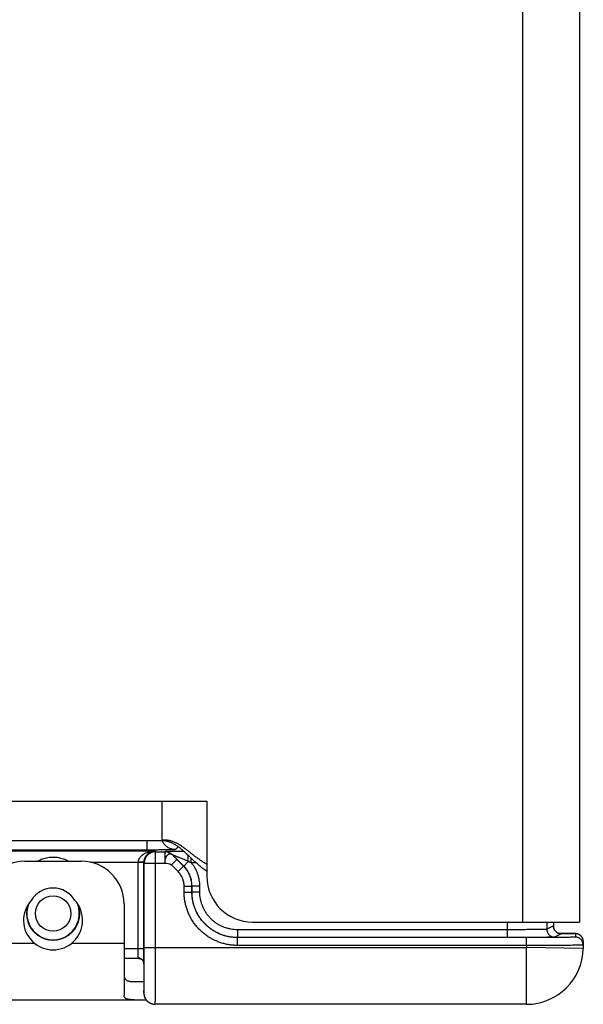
# Model space of a CAD drawing. Header units: inches. Extents: x 0.2 to 16.8, y 0.1 to 10.8.
# Tile 4 of 22: x 4.8 to 5.8, y 2.4 to 4.1. Entities that reach past the tile are written whole.
import ezdxf

# ---------------------------------------------------------------- set-up
doc = ezdxf.new("R2010")
doc.units = ezdxf.units.IN
doc.header["$LTSCALE"] = 0.935
doc.header["$MEASUREMENT"] = 0
doc.layers.get('0').update_dxf_attribs({"linetype": 'CONTINUOUS'})

msp = doc.modelspace()

# ---------------------------------------------------------------- linework, layer by layer
at = {"color": 7, "linetype": 'CONTINUOUS'}
for p, q in [((5.7122, 5.6806), (5.7122, 2.5016)), ((5.8122, 5.6806), (5.8122, 2.5016)), ((3.1822, 2.7146), (5.1562, 2.7146)), ((5.0772, 2.6446), (5.0772, 2.7146)), ((5.1562, 2.7146), (5.1562, 2.5816)), ((5.0772, 2.6446), (3.1822, 2.6446)), ((5.0506, 2.6446), (5.0506, 2.6284)), ((5.0506, 2.6284), (3.1678, 2.6284)), ((4.7253, 2.6269), (5.065, 2.6269)), ((5.065, 2.6269), (5.0658, 2.6253)), ((5.0658, 2.6253), (5.0818, 2.6253)), ((5.0658, 2.4566), (5.0658, 2.6253)), ((5.0818, 2.6254), (5.0818, 2.6253)), ((5.0818, 2.6253), (5.0818, 2.6053)), ((5.1153, 2.6002), (5.0959, 2.6195)), ((5.0959, 2.6195), (5.0959, 2.6195)), ((5.1006, 2.6292), (5.1055, 2.6341)), ((4.8352, 2.6086), (4.9352, 2.6086)), ((4.9507, 2.6069), (5.0352, 2.6069)), ((5.0452, 2.6064), (5.0352, 2.6064)), ((5.0352, 2.4546), (5.0352, 2.6064)), ((5.0452, 2.6064), (5.0458, 2.6053)), ((5.0452, 2.4546), (5.0452, 2.6064)), ((5.0458, 2.6053), (5.0818, 2.6053)), ((5.0458, 2.4566), (5.0458, 2.6053)), ((5.1032, 2.612), (5.0935, 2.6023)), ((5.1054, 2.5904), (5.0935, 2.6023)), ((5.1151, 2.6001), (5.1032, 2.612)), ((5.1234, 2.6083), (5.1153, 2.6002)), ((5.1286, 2.606), (5.1286, 2.6137)), ((5.137, 2.606), (5.1286, 2.606)), ((5.1054, 2.5904), (5.1151, 2.6001)), ((5.1153, 2.6002), (5.1151, 2.6001)), ((5.116, 2.5648), (5.1298, 2.5648)), ((5.116, 2.5542), (5.116, 2.5648)), ((5.116, 2.5542), (5.1298, 2.5542)), ((5.1298, 2.5542), (5.1298, 2.5648)), ((5.1299, 2.5648), (5.1298, 2.5648)), ((5.1298, 2.5542), (5.1299, 2.5542)), ((5.1437, 2.5648), (5.1299, 2.5648)), ((5.1299, 2.5542), (5.1299, 2.5648)), ((5.1437, 2.5542), (5.1299, 2.5542)), ((5.1437, 2.5542), (5.1437, 2.5648)), ((5.0102, 2.5336), (5.0102, 2.3724)), ((5.2362, 2.5016), (5.8122, 2.5016)), ((5.6848, 2.5016), (5.6848, 2.4743)), ((5.7547, 2.5016), (5.7547, 2.4887)), ((5.7664, 2.5016), (5.7664, 2.4946)), ((5.6848, 2.488), (5.2099, 2.488)), ((5.2099, 2.488), (5.2099, 2.4743)), ((5.7664, 2.4946), (5.7547, 2.4887)), ((5.7664, 2.4946), (5.7664, 2.4946)), ((5.7802, 2.4808), (5.7685, 2.475)), ((5.7893, 2.4815), (5.7757, 2.4816)), ((5.7963, 2.4814), (5.7893, 2.4815)), ((5.7995, 2.4813), (5.7963, 2.4814)), ((5.8013, 2.4813), (5.7995, 2.4813)), ((5.8027, 2.4812), (5.8013, 2.4813)), ((5.8035, 2.4812), (5.8027, 2.4812)), ((5.8042, 2.4812), (5.8035, 2.4812)), ((5.8048, 2.4812), (5.8042, 2.4812)), ((5.8053, 2.481), (5.8052, 2.4749)), ((4.7602, 2.4646), (4.8519, 2.4646)), ((4.9184, 2.4646), (5.0102, 2.4646)), ((5.2098, 2.4742), (5.2099, 2.4743)), ((5.719, 2.4742), (5.2098, 2.4742)), ((5.2098, 2.4604), (5.2098, 2.4742)), ((5.6848, 2.4743), (5.2099, 2.4743)), ((5.719, 2.4604), (5.719, 2.4742)), ((5.8191, 2.467), (5.8189, 2.4549)), ((5.0452, 2.4546), (5.0102, 2.4546)), ((5.0458, 2.4566), (5.7189, 2.4566)), ((5.719, 2.4604), (5.2098, 2.4604)), ((5.719, 2.4604), (5.7189, 2.4566)), ((5.8189, 2.4549), (5.7189, 2.4566)), ((5.7189, 2.3566), (5.7189, 2.4566)), ((5.0355, 2.4376), (5.0102, 2.4376)), ((5.045, 2.4288), (5.0451, 2.4282)), ((5.0451, 2.4283), (5.0451, 2.3834)), ((5.0451, 2.4282), (5.0451, 2.4283)), ((5.0283, 2.3966), (5.0451, 2.3966)), ((5.0451, 2.3866), (5.0451, 2.3866)), ((5.0451, 2.3866), (5.0451, 2.3866)), ((5.0451, 2.3834), (5.0451, 2.3814)), ((5.0451, 2.3814), (5.0451, 2.3795)), ((5.0451, 2.3795), (5.0451, 2.3772)), ((5.0451, 2.3772), (5.0451, 2.3766)), ((3.9192, 2.3646), (5.0491, 2.3646)), ((5.7189, 2.3566), (5.0651, 2.3566))]:
    msp.add_line(p, q, dxfattribs=at)
for points in [[(5.7786, 2.481), (5.7786, 2.481), (5.7786, 2.481), (5.7785, 2.481), (5.7783, 2.481), (5.778, 2.481), (5.7777, 2.4811), (5.7772, 2.4812), (5.7766, 2.4813), (5.7759, 2.4815), (5.7752, 2.4818), (5.7744, 2.4821), (5.7736, 2.4826), (5.7727, 2.4831), (5.7718, 2.4837), (5.771, 2.4844), (5.7701, 2.4852), (5.7694, 2.4862), (5.7686, 2.4872), (5.768, 2.4883), (5.7674, 2.4895), (5.767, 2.4909), (5.7667, 2.4923), (5.7665, 2.4937), (5.7664, 2.4946)], [(5.8059, 2.4811), (5.8056, 2.4811), (5.8053, 2.4811), (5.8051, 2.4811), (5.8048, 2.4812)], [(5.8191, 2.467), (5.8191, 2.4679), (5.8189, 2.4694), (5.8186, 2.4708), (5.8182, 2.4721), (5.8177, 2.4734), (5.817, 2.4745), (5.8163, 2.4756), (5.8155, 2.4765), (5.8147, 2.4774), (5.8138, 2.4781), (5.8129, 2.4788), (5.8119, 2.4794), (5.811, 2.4798), (5.8101, 2.4802), (5.8093, 2.4805), (5.8086, 2.4807), (5.808, 2.4808), (5.8075, 2.4809), (5.8071, 2.481), (5.8067, 2.481), (5.8064, 2.481), (5.8061, 2.4811), (5.8059, 2.4811)], [(5.0355, 2.4376), (5.0362, 2.4376), (5.0375, 2.4374), (5.0389, 2.437), (5.0402, 2.4364), (5.0414, 2.4356), (5.0424, 2.4346), (5.0433, 2.4336), (5.0439, 2.4325), (5.0444, 2.4315), (5.0448, 2.4305), (5.0449, 2.4296), (5.045, 2.4288)], [(5.0451, 2.3766), (5.0451, 2.3764), (5.0451, 2.3761), (5.0451, 2.3759)], [(5.0451, 2.3759), (5.0451, 2.3756), (5.0451, 2.3753), (5.0451, 2.375), (5.0452, 2.3746), (5.0452, 2.3743), (5.0453, 2.3739), (5.0453, 2.3735), (5.0454, 2.3731), (5.0454, 2.3727), (5.0455, 2.3723), (5.0456, 2.3719), (5.0457, 2.3714), (5.0459, 2.371), (5.046, 2.3706), (5.0462, 2.3701), (5.0463, 2.3696), (5.0465, 2.3692), (5.0467, 2.3687), (5.0469, 2.3683), (5.0471, 2.3678), (5.0474, 2.3673), (5.0476, 2.3668), (5.0479, 2.3664), (5.0482, 2.3659), (5.0485, 2.3654), (5.0488, 2.365), (5.0492, 2.3645), (5.0495, 2.364), (5.0499, 2.3636), (5.0503, 2.3631), (5.0507, 2.3627), (5.0512, 2.3622), (5.0516, 2.3618), (5.0521, 2.3614), (5.0526, 2.3609), (5.0532, 2.3605), (5.0537, 2.3601), (5.0543, 2.3598), (5.0549, 2.3594), (5.0555, 2.359), (5.0562, 2.3587), (5.0569, 2.3584), (5.0576, 2.3581), (5.0583, 2.3578), (5.059, 2.3575), (5.0598, 2.3573), (5.0606, 2.3571), (5.0615, 2.3569), (5.0623, 2.3568), (5.0632, 2.3567), (5.0641, 2.3566), (5.0651, 2.3566)]]:
    msp.add_lwpolyline(points, dxfattribs=at)
msp.add_circle((4.8852, 2.5166), 0.0312, dxfattribs=at)
for centre, radius, start, end in [((4.8352, 2.5336), 0.075, 90, 180), ((4.9352, 2.5336), 0.075, 0, 90), ((5.2362, 2.5816), 0.08, 180, 270), ((4.8852, 2.5166), 0.0448, 31.1508, 148.8492), ((4.8852, 2.5046), 0.052, 137.4587, 42.5413), ((4.8852, 2.5166), 0.0462, 157.7789, 22.2211), ((4.8852, 2.5166), 0.047, 161.98, 18.02), ((5.7189, 2.4566), 0.1, 270, 359)]:
    msp.add_arc(centre, radius, start, end, dxfattribs=at)
for points, knots in [([(5.1562, 2.6031), (5.1552, 2.6037), (5.1532, 2.6048), (5.1503, 2.6066), (5.1475, 2.6084), (5.1448, 2.6102), (5.1421, 2.6121), (5.1395, 2.614), (5.1369, 2.6159), (5.1344, 2.6178), (5.132, 2.6197), (5.1296, 2.6216), (5.1272, 2.6235), (5.1248, 2.6253), (5.1225, 2.6272), (5.1202, 2.6289), (5.1179, 2.6307), (5.1156, 2.6324), (5.1134, 2.634), (5.1111, 2.6355), (5.1089, 2.637), (5.1066, 2.6384), (5.1043, 2.6397), (5.102, 2.6408), (5.0997, 2.6419), (5.0974, 2.6429), (5.095, 2.6437), (5.0926, 2.6444), (5.0901, 2.645), (5.0876, 2.6454), (5.0851, 2.6457), (5.0825, 2.6458), (5.0798, 2.6458), (5.0781, 2.6456), (5.0772, 2.6455)], [0, 0, 0, 0, 0.037271, 0.074087, 0.110469, 0.146432, 0.181986, 0.217137, 0.251884, 0.286226, 0.320156, 0.353665, 0.386745, 0.419385, 0.451574, 0.483302, 0.514562, 0.545348, 0.57566, 0.605502, 0.634885, 0.663828, 0.692358, 0.720514, 0.748348, 0.775923, 0.80332, 0.830634, 0.857975, 0.88547, 0.91326, 0.9415, 0.970356, 1, 1, 1, 1]), ([(5.1562, 2.5906), (5.1551, 2.5913), (5.1531, 2.5927), (5.1502, 2.5949), (5.1474, 2.5971), (5.1446, 2.5993), (5.1419, 2.6016), (5.1393, 2.6039), (5.1367, 2.6062), (5.1342, 2.6084), (5.1318, 2.6107), (5.1293, 2.613), (5.127, 2.6153), (5.1246, 2.6175), (5.1223, 2.6197), (5.12, 2.6218), (5.1178, 2.6239), (5.1155, 2.626), (5.1133, 2.6279), (5.1111, 2.6299), (5.1088, 2.6317), (5.1066, 2.6334), (5.1043, 2.6351), (5.1013, 2.6371), (5.0982, 2.6389), (5.095, 2.6405), (5.0926, 2.6416), (5.0902, 2.6425), (5.0877, 2.6432), (5.0852, 2.6438), (5.0825, 2.6443), (5.0799, 2.6446), (5.0781, 2.6446), (5.0772, 2.6446)], [0, 0, 0, 0, 0.037725, 0.075007, 0.111865, 0.148311, 0.184351, 0.219988, 0.255221, 0.290044, 0.324448, 0.358421, 0.391953, 0.425028, 0.457632, 0.489752, 0.521375, 0.552491, 0.583093, 0.613177, 0.642748, 0.671814, 0.700392, 0.728511, 0.783524, 0.810547, 0.837347, 0.864019, 0.890679, 0.917455, 0.944493, 0.971952, 1, 1, 1, 1]), ([(5.1006, 2.6292), (5.0996, 2.6292), (5.0978, 2.6293), (5.095, 2.6298), (5.0923, 2.6306), (5.0897, 2.6317), (5.0873, 2.633), (5.085, 2.6346), (5.0829, 2.6365), (5.081, 2.6386), (5.0794, 2.6409), (5.0783, 2.6429), (5.0777, 2.6442), (5.0775, 2.6446)], [0, 0, 0, 0, 0.095488, 0.190979, 0.286473, 0.38197, 0.477468, 0.572968, 0.668469, 0.763969, 0.859469, 0.954968, 1, 1, 1, 1]), ([(5.0352, 2.6069), (5.0353, 2.6074), (5.0353, 2.6085), (5.0357, 2.6101), (5.0362, 2.6117), (5.0369, 2.6133), (5.038, 2.615), (5.0393, 2.6168), (5.041, 2.6185), (5.043, 2.6202), (5.0455, 2.6219), (5.0485, 2.6234), (5.052, 2.6248), (5.056, 2.626), (5.0604, 2.6267), (5.0634, 2.6269), (5.065, 2.6269)], [0, 0, 0, 0, 0.039271, 0.079867, 0.122851, 0.169166, 0.219633, 0.274961, 0.336084, 0.404055, 0.479999, 0.564961, 0.660293, 0.766476, 0.880798, 1, 1, 1, 1]), ([(5.0452, 2.6064), (5.0452, 2.607), (5.0453, 2.608), (5.0455, 2.6097), (5.0458, 2.6113), (5.0463, 2.613), (5.047, 2.6147), (5.0479, 2.6165), (5.049, 2.6182), (5.0503, 2.62), (5.052, 2.6217), (5.0539, 2.6233), (5.0562, 2.6247), (5.0589, 2.6259), (5.0619, 2.6267), (5.0639, 2.6269), (5.065, 2.6269)], [0, 0, 0, 0, 0.053394, 0.103483, 0.156363, 0.2124, 0.271546, 0.333492, 0.3988, 0.468488, 0.543147, 0.623165, 0.709336, 0.802206, 0.899707, 1, 1, 1, 1]), ([(5.0658, 2.6253), (5.065, 2.6253), (5.0633, 2.6252), (5.061, 2.6248), (5.0587, 2.6241), (5.0565, 2.6231), (5.0544, 2.6218), (5.0525, 2.6204), (5.0508, 2.6186), (5.0493, 2.6167), (5.048, 2.6147), (5.047, 2.6125), (5.0463, 2.6101), (5.0459, 2.6078), (5.0458, 2.6062), (5.0458, 2.6053)], [0, 0, 0, 0, 0.076924, 0.15385, 0.230776, 0.307703, 0.384629, 0.461555, 0.538481, 0.615405, 0.692327, 0.769248, 0.846167, 0.923084, 1, 1, 1, 1]), ([(5.1006, 2.6292), (5.1005, 2.6292), (5.1001, 2.6291), (5.0995, 2.629), (5.0983, 2.629), (5.0968, 2.6289), (5.0949, 2.6288), (5.0927, 2.6288), (5.0901, 2.6287), (5.0871, 2.6286), (5.0839, 2.6286), (5.0803, 2.6285), (5.0766, 2.6285), (5.0726, 2.6285), (5.0684, 2.6284), (5.0641, 2.6284), (5.0596, 2.6284), (5.0551, 2.6284), (5.0521, 2.6284), (5.0506, 2.6284)], [0, 0, 0, 0, 0.005908, 0.019962, 0.042221, 0.072504, 0.110493, 0.15588, 0.208314, 0.267393, 0.3326, 0.403375, 0.479106, 0.55915, 0.642941, 0.72985, 0.818996, 0.909382, 1, 1, 1, 1]), ([(5.1155, 2.6259), (5.1139, 2.6259), (5.1107, 2.6259), (5.1061, 2.6259), (5.1019, 2.6259), (5.0981, 2.6258), (5.0947, 2.6258), (5.0918, 2.6257), (5.0894, 2.6257), (5.0873, 2.6257), (5.0856, 2.6256), (5.0842, 2.6256), (5.0832, 2.6255), (5.0824, 2.6255), (5.0821, 2.6254), (5.0818, 2.6254), (5.0818, 2.6254)], [0, 0, 0, 0, 0.143828, 0.282813, 0.408987, 0.521469, 0.620264, 0.705789, 0.778863, 0.840075, 0.89045, 0.930822, 0.961431, 0.982608, 0.995278, 1, 1, 1, 1]), ([(5.0959, 2.6195), (5.0954, 2.62), (5.0943, 2.621), (5.0924, 2.6223), (5.0905, 2.6234), (5.0884, 2.6243), (5.0862, 2.6249), (5.084, 2.6253), (5.0825, 2.6254), (5.0818, 2.6254)], [0, 0, 0, 0, 0.142855, 0.285712, 0.42857, 0.571429, 0.714287, 0.857144, 1, 1, 1, 1]), ([(5.0959, 2.6195), (5.0954, 2.62), (5.0943, 2.621), (5.0924, 2.6223), (5.0904, 2.6234), (5.0883, 2.6243), (5.0862, 2.6249), (5.084, 2.6253), (5.0825, 2.6253), (5.0818, 2.6253)], [0, 0, 0, 0, 0.142774, 0.286847, 0.431108, 0.574742, 0.717331, 0.858917, 1, 1, 1, 1]), ([(5.0959, 2.6195), (5.0956, 2.6198), (5.095, 2.6203), (5.094, 2.6209), (5.0929, 2.6213), (5.0919, 2.6215), (5.0908, 2.6215), (5.0897, 2.6213), (5.0886, 2.6209), (5.0876, 2.6202), (5.0865, 2.6192), (5.0855, 2.6181), (5.0846, 2.6167), (5.0838, 2.6151), (5.0831, 2.6133), (5.0825, 2.6115), (5.0821, 2.6095), (5.0819, 2.6075), (5.0818, 2.6061), (5.0818, 2.6053)], [0, 0, 0, 0, 0.047216, 0.093347, 0.137712, 0.180013, 0.220991, 0.262616, 0.307045, 0.356451, 0.41179, 0.472823, 0.538586, 0.60811, 0.680987, 0.756869, 0.835537, 0.916712, 1, 1, 1, 1]), ([(5.0959, 2.6195), (5.0964, 2.6189), (5.0975, 2.6178), (5.0993, 2.616), (5.1012, 2.6141), (5.1025, 2.6127), (5.1032, 2.612)], [0, 0, 0, 0, 0.221227, 0.457383, 0.714845, 1, 1, 1, 1]), ([(5.1234, 2.6083), (5.1221, 2.6088), (5.1196, 2.6099), (5.116, 2.6114), (5.1128, 2.6127), (5.11, 2.6139), (5.1075, 2.6149), (5.1053, 2.6158), (5.1033, 2.6166), (5.1017, 2.6173), (5.1002, 2.6179), (5.099, 2.6184), (5.098, 2.6188), (5.0972, 2.6191), (5.0967, 2.6193), (5.0962, 2.6194), (5.0961, 2.6195), (5.0959, 2.6195), (5.0959, 2.6195)], [0, 0, 0, 0, 0.145796, 0.275599, 0.390988, 0.493411, 0.584165, 0.664198, 0.734321, 0.795225, 0.847374, 0.89126, 0.927279, 0.95546, 0.976011, 0.989844, 0.997637, 1, 1, 1, 1]), ([(5.1234, 2.6083), (5.1234, 2.6091), (5.1234, 2.6106), (5.1233, 2.6129), (5.1232, 2.6151), (5.123, 2.6171), (5.1229, 2.6185), (5.1228, 2.6192), (5.1228, 2.6192)], [0, 0, 0, 0, 0.215344, 0.424644, 0.624955, 0.813466, 0.987551, 1, 1, 1, 1]), ([(4.8575, 2.6086), (4.8578, 2.6088), (4.8593, 2.6097), (4.8623, 2.6112), (4.8666, 2.613), (4.8712, 2.6144), (4.8758, 2.6153), (4.8805, 2.6159), (4.8851, 2.6161), (4.8898, 2.6159), (4.8945, 2.6153), (4.8991, 2.6144), (4.9037, 2.613), (4.908, 2.6112), (4.911, 2.6097), (4.9126, 2.6088), (4.9128, 2.6086)], [0, 0, 0, 0, 0.016292, 0.093621, 0.174311, 0.256532, 0.33867, 0.41983, 0.499869, 0.579927, 0.660952, 0.743307, 0.82629, 0.90758, 0.984648, 1, 1, 1, 1]), ([(5.0352, 2.6064), (5.0352, 2.6065), (5.0352, 2.6066), (5.0352, 2.6067), (5.0352, 2.6069), (5.0352, 2.6069)], [0, 0, 0, 0, 0.333293, 0.666624, 1, 1, 1, 1]), ([(5.0452, 2.6067), (5.0452, 2.6067), (5.045, 2.6067), (5.0448, 2.6068), (5.0442, 2.6068), (5.0436, 2.6068), (5.0427, 2.6068), (5.0417, 2.6068), (5.0406, 2.6068), (5.0393, 2.6068), (5.038, 2.6069), (5.0366, 2.6069), (5.0357, 2.6069), (5.0352, 2.6069)], [0, 0, 0, 0, 0.01229, 0.043504, 0.093918, 0.162601, 0.2482, 0.348983, 0.46289, 0.587583, 0.720501, 0.858917, 1, 1, 1, 1]), ([(5.1286, 2.606), (5.1281, 2.6062), (5.1269, 2.6067), (5.1252, 2.6075), (5.124, 2.608), (5.1234, 2.6083)], [0, 0, 0, 0, 0.329258, 0.662684, 1, 1, 1, 1]), ([(5.1437, 2.5648), (5.1437, 2.5667), (5.1435, 2.5704), (5.1428, 2.5759), (5.1416, 2.5814), (5.1399, 2.5867), (5.1377, 2.5919), (5.1351, 2.5969), (5.1321, 2.6016), (5.1298, 2.6045), (5.1286, 2.606)], [0, 0, 0, 0, 0.12476, 0.249839, 0.374982, 0.500076, 0.625167, 0.750305, 0.875338, 1, 1, 1, 1]), ([(5.116, 2.5648), (5.116, 2.5659), (5.1159, 2.5683), (5.1154, 2.5718), (5.1145, 2.5753), (5.1133, 2.5786), (5.1118, 2.5819), (5.1099, 2.5849), (5.1078, 2.5878), (5.1062, 2.5895), (5.1054, 2.5904)], [0, 0, 0, 0, 0.12427, 0.249228, 0.374633, 0.500235, 0.625791, 0.751075, 0.875876, 1, 1, 1, 1]), ([(5.1298, 2.5648), (5.1298, 2.5662), (5.1297, 2.5691), (5.1291, 2.5734), (5.1281, 2.5777), (5.1268, 2.5819), (5.1252, 2.5859), (5.1231, 2.5898), (5.1208, 2.5935), (5.1181, 2.5969), (5.1162, 2.5991), (5.1151, 2.6001)], [0, 0, 0, 0, 0.111127, 0.222248, 0.333367, 0.44449, 0.555621, 0.666747, 0.777855, 0.888941, 1, 1, 1, 1]), ([(5.1299, 2.5648), (5.1299, 2.5663), (5.1298, 2.5692), (5.1292, 2.5735), (5.1283, 2.5778), (5.127, 2.5819), (5.1253, 2.586), (5.1233, 2.5898), (5.1209, 2.5935), (5.1183, 2.597), (5.1163, 2.5991), (5.1153, 2.6002)], [0, 0, 0, 0, 0.111059, 0.222107, 0.333173, 0.444273, 0.555401, 0.666545, 0.777694, 0.888845, 1, 1, 1, 1]), ([(5.2098, 2.4604), (5.2073, 2.4604), (5.2024, 2.4606), (5.1951, 2.4615), (5.1879, 2.4629), (5.1808, 2.4649), (5.1739, 2.4675), (5.1672, 2.4705), (5.1607, 2.4741), (5.1546, 2.4782), (5.1488, 2.4828), (5.1434, 2.4878), (5.1384, 2.4932), (5.1338, 2.499), (5.1297, 2.5051), (5.1261, 2.5116), (5.1231, 2.5183), (5.1205, 2.5252), (5.1185, 2.5323), (5.1171, 2.5395), (5.1162, 2.5468), (5.116, 2.5517), (5.116, 2.5542)], [0, 0, 0, 0, 0.049971, 0.100008, 0.150033, 0.200046, 0.25006, 0.300066, 0.350066, 0.400064, 0.450058, 0.500051, 0.550042, 0.600033, 0.650025, 0.700017, 0.750014, 0.800016, 0.850012, 0.900028, 0.950056, 1, 1, 1, 1]), ([(5.2098, 2.4742), (5.2076, 2.4742), (5.2032, 2.4744), (5.1966, 2.4752), (5.1901, 2.4765), (5.1838, 2.4784), (5.1776, 2.4808), (5.1717, 2.4837), (5.166, 2.4871), (5.1606, 2.491), (5.1555, 2.4952), (5.1509, 2.4999), (5.1466, 2.505), (5.1427, 2.5104), (5.1393, 2.5161), (5.1364, 2.522), (5.134, 2.5282), (5.1321, 2.5345), (5.1308, 2.541), (5.13, 2.5476), (5.1298, 2.552), (5.1298, 2.5542)], [0, 0, 0, 0, 0.052657, 0.105304, 0.157936, 0.210551, 0.263156, 0.315763, 0.368378, 0.421002, 0.473634, 0.526271, 0.578908, 0.631544, 0.684179, 0.736814, 0.789449, 0.842085, 0.894722, 0.94736, 1, 1, 1, 1]), ([(5.2099, 2.4743), (5.2077, 2.4743), (5.2033, 2.4744), (5.1967, 2.4753), (5.1902, 2.4766), (5.1839, 2.4785), (5.1777, 2.4809), (5.1718, 2.4838), (5.1661, 2.4872), (5.1607, 2.4911), (5.1557, 2.4953), (5.151, 2.5), (5.1467, 2.5051), (5.1429, 2.5105), (5.1395, 2.5161), (5.1366, 2.5221), (5.1342, 2.5283), (5.1323, 2.5346), (5.1309, 2.5411), (5.1301, 2.5476), (5.1299, 2.552), (5.1299, 2.5542)], [0, 0, 0, 0, 0.05265, 0.1053, 0.157949, 0.210597, 0.263244, 0.31589, 0.368534, 0.421178, 0.47382, 0.526461, 0.579103, 0.631744, 0.684379, 0.737004, 0.789612, 0.842207, 0.894795, 0.947388, 1, 1, 1, 1]), ([(5.2099, 2.488), (5.208, 2.488), (5.2041, 2.4882), (5.1984, 2.489), (5.1928, 2.4902), (5.1872, 2.4919), (5.1819, 2.4942), (5.1768, 2.4968), (5.1719, 2.4999), (5.1673, 2.5035), (5.163, 2.5074), (5.1591, 2.5116), (5.1556, 2.5162), (5.1525, 2.5211), (5.1498, 2.5262), (5.1476, 2.5316), (5.1459, 2.5371), (5.1446, 2.5427), (5.1439, 2.5485), (5.1437, 2.5523), (5.1437, 2.5542)], [0, 0, 0, 0, 0.055455, 0.111061, 0.166687, 0.222266, 0.27784, 0.333419, 0.388988, 0.444549, 0.50011, 0.555667, 0.611224, 0.666786, 0.722353, 0.777913, 0.833478, 0.889069, 0.944613, 1, 1, 1, 1]), ([(5.7547, 2.4887), (5.7546, 2.4887), (5.7542, 2.4887), (5.7533, 2.4886), (5.7519, 2.4886), (5.75, 2.4885), (5.7477, 2.4884), (5.7448, 2.4884), (5.7415, 2.4883), (5.7378, 2.4883), (5.7337, 2.4882), (5.7292, 2.4882), (5.7244, 2.4882), (5.7193, 2.4881), (5.714, 2.4881), (5.7084, 2.4881), (5.7026, 2.4881), (5.6967, 2.488), (5.6908, 2.488), (5.6868, 2.488), (5.6848, 2.488)], [0, 0, 0, 0, 0.005308, 0.017982, 0.037957, 0.065088, 0.099171, 0.139953, 0.187128, 0.240345, 0.299207, 0.363276, 0.432077, 0.505099, 0.581802, 0.661618, 0.743959, 0.82822, 0.913778, 1, 1, 1, 1]), ([(5.7547, 2.4887), (5.7547, 2.4881), (5.7548, 2.4869), (5.7552, 2.4852), (5.7558, 2.4835), (5.7566, 2.4818), (5.7576, 2.4803), (5.7587, 2.479), (5.7601, 2.4778), (5.7616, 2.4768), (5.7632, 2.476), (5.7649, 2.4754), (5.7667, 2.475), (5.7679, 2.475), (5.7685, 2.475)], [0, 0, 0, 0, 0.083335, 0.166671, 0.250008, 0.333345, 0.416682, 0.500018, 0.583353, 0.666686, 0.750018, 0.833347, 0.916675, 1, 1, 1, 1]), ([(5.7664, 2.4946), (5.7664, 2.494), (5.7665, 2.4928), (5.7669, 2.491), (5.7675, 2.4893), (5.7683, 2.4877), (5.7693, 2.4862), (5.7704, 2.4848), (5.7718, 2.4836), (5.7733, 2.4826), (5.7749, 2.4818), (5.7766, 2.4813), (5.7784, 2.4809), (5.7796, 2.4808), (5.7802, 2.4808)], [0, 0, 0, 0, 0.083335, 0.166671, 0.250008, 0.333345, 0.416682, 0.500018, 0.583353, 0.666687, 0.750018, 0.833347, 0.916675, 1, 1, 1, 1]), ([(5.7757, 2.4816), (5.7763, 2.4816), (5.7773, 2.4816), (5.7782, 2.4816), (5.7786, 2.4816)], [0, 0, 0, 0, 0.61499, 1, 1, 1, 1]), ([(5.7784, 2.481), (5.7787, 2.481), (5.7793, 2.4809), (5.7797, 2.4809), (5.7803, 2.4808), (5.7802, 2.4808)], [0, 0, 0, 0, 0.529017, 0.910009, 1, 1, 1, 1]), ([(5.7786, 2.4816), (5.7799, 2.4816), (5.7828, 2.4816), (5.787, 2.4815), (5.7911, 2.4815), (5.7947, 2.4814), (5.7979, 2.4814), (5.8005, 2.4813), (5.8024, 2.4812), (5.804, 2.4812), (5.8047, 2.481), (5.8053, 2.4811), (5.8053, 2.481)], [0, 0, 0, 0, 0.146597, 0.319028, 0.474057, 0.610634, 0.727835, 0.82483, 0.900971, 0.955764, 0.988804, 1, 1, 1, 1]), ([(5.815, 2.477), (5.8146, 2.4774), (5.8138, 2.4782), (5.8123, 2.4792), (5.8106, 2.48), (5.8089, 2.4806), (5.8071, 2.481), (5.8059, 2.481), (5.8053, 2.481)], [0, 0, 0, 0, 0.153973, 0.323177, 0.492382, 0.661588, 0.830794, 1, 1, 1, 1]), ([(5.7685, 2.475), (5.7684, 2.4749), (5.7679, 2.4749), (5.767, 2.4748), (5.7655, 2.4748), (5.7634, 2.4747), (5.7609, 2.4747), (5.7578, 2.4746), (5.7542, 2.4746), (5.7502, 2.4745), (5.7457, 2.4745), (5.7409, 2.4744), (5.7356, 2.4744), (5.73, 2.4744), (5.7241, 2.4743), (5.718, 2.4743), (5.7116, 2.4743), (5.705, 2.4743), (5.6983, 2.4743), (5.6916, 2.4743), (5.687, 2.4743), (5.6848, 2.4743)], [0, 0, 0, 0, 0.004799, 0.016222, 0.034226, 0.058675, 0.089408, 0.12623, 0.168888, 0.217093, 0.270526, 0.328833, 0.391623, 0.458478, 0.528959, 0.602592, 0.678874, 0.757312, 0.837411, 0.918537, 1, 1, 1, 1]), ([(5.8052, 2.4749), (5.8052, 2.4748), (5.8046, 2.4749), (5.8039, 2.4747), (5.8023, 2.4748), (5.8004, 2.4747), (5.7977, 2.4746), (5.7946, 2.4746), (5.791, 2.4745), (5.7869, 2.4745), (5.7823, 2.4744), (5.7772, 2.4744), (5.7718, 2.4743), (5.766, 2.4743), (5.7599, 2.4743), (5.7535, 2.4742), (5.7469, 2.4742), (5.7401, 2.4742), (5.7331, 2.4742), (5.7261, 2.4742), (5.7213, 2.4742), (5.719, 2.4742)], [0, 0, 0, 0, 0.00349, 0.013743, 0.030729, 0.054324, 0.084377, 0.120684, 0.162991, 0.211011, 0.264418, 0.322848, 0.385903, 0.453152, 0.524141, 0.59839, 0.675381, 0.754585, 0.835518, 0.917568, 1, 1, 1, 1]), ([(5.819, 2.4609), (5.819, 2.4615), (5.8189, 2.4627), (5.8186, 2.4645), (5.818, 2.4663), (5.8172, 2.4679), (5.8162, 2.4695), (5.8151, 2.4708), (5.8137, 2.4721), (5.8122, 2.4731), (5.8105, 2.4739), (5.8088, 2.4745), (5.807, 2.4749), (5.8058, 2.4749), (5.8052, 2.4749)], [0, 0, 0, 0, 0.083332, 0.166664, 0.249996, 0.333328, 0.416661, 0.499994, 0.583327, 0.666661, 0.749996, 0.83333, 0.916665, 1, 1, 1, 1]), ([(5.8191, 2.467), (5.8191, 2.4676), (5.819, 2.4689), (5.8187, 2.4706), (5.8181, 2.4724), (5.8174, 2.474), (5.8164, 2.4756), (5.8155, 2.4765), (5.8151, 2.477), (5.815, 2.477)], [0, 0, 0, 0, 0.164202, 0.328404, 0.492607, 0.656811, 0.821015, 0.985219, 1, 1, 1, 1]), ([(5.0351, 2.4381), (5.0351, 2.4383), (5.0351, 2.4387), (5.0351, 2.4395), (5.0351, 2.4406), (5.0352, 2.4419), (5.0352, 2.4433), (5.0352, 2.4449), (5.0352, 2.4467), (5.0352, 2.4486), (5.0352, 2.4505), (5.0352, 2.4526), (5.0352, 2.4539), (5.0352, 2.4546)], [0, 0, 0, 0, 0.035735, 0.085805, 0.14947, 0.225788, 0.313633, 0.411692, 0.518492, 0.632458, 0.75189, 0.875006, 1, 1, 1, 1]), ([(5.0451, 2.4283), (5.0451, 2.4286), (5.0451, 2.4292), (5.0451, 2.4302), (5.0451, 2.4315), (5.0451, 2.433), (5.0452, 2.4348), (5.0452, 2.4368), (5.0452, 2.439), (5.0452, 2.4414), (5.0452, 2.4439), (5.0452, 2.4465), (5.0452, 2.4492), (5.0452, 2.4519), (5.0452, 2.4537), (5.0452, 2.4546)], [0, 0, 0, 0, 0.028554, 0.067463, 0.116551, 0.175405, 0.243493, 0.320025, 0.404032, 0.494504, 0.590286, 0.690049, 0.792456, 0.896195, 1, 1, 1, 1]), ([(5.0454, 2.3866), (5.0454, 2.3876), (5.0455, 2.3899), (5.0455, 2.3936), (5.0455, 2.3979), (5.0456, 2.4026), (5.0456, 2.4076), (5.0457, 2.413), (5.0457, 2.4186), (5.0457, 2.4246), (5.0457, 2.4307), (5.0457, 2.4371), (5.0458, 2.4435), (5.0458, 2.4501), (5.0458, 2.4544), (5.0458, 2.4566)], [0, 0, 0, 0, 0.043541, 0.098428, 0.159504, 0.226331, 0.298434, 0.375316, 0.456429, 0.54128, 0.629382, 0.720125, 0.812707, 0.906281, 1, 1, 1, 1]), ([(5.0651, 2.3566), (5.0652, 2.3566), (5.065, 2.3573), (5.0653, 2.358), (5.0652, 2.3596), (5.0653, 2.3617), (5.0653, 2.3644), (5.0654, 2.3677), (5.0654, 2.3715), (5.0655, 2.3759), (5.0655, 2.3807), (5.0656, 2.386), (5.0656, 2.3918), (5.0656, 2.398), (5.0657, 2.4045), (5.0657, 2.4113), (5.0657, 2.4184), (5.0657, 2.4258), (5.0657, 2.4333), (5.0658, 2.441), (5.0658, 2.4488), (5.0658, 2.454), (5.0658, 2.4566)], [0, 0, 0, 0, 0.003131, 0.012375, 0.027702, 0.04902, 0.0762, 0.109074, 0.14744, 0.191062, 0.23967, 0.292966, 0.350621, 0.412279, 0.477559, 0.546061, 0.61736, 0.69102, 0.766583, 0.843584, 0.92155, 1, 1, 1, 1]), ([(5.819, 2.4609), (5.819, 2.4608), (5.8183, 2.4609), (5.8176, 2.4607), (5.816, 2.4608), (5.8139, 2.4607), (5.8112, 2.4606), (5.8079, 2.4606), (5.8041, 2.4606), (5.7997, 2.4605), (5.7948, 2.4605), (5.7895, 2.4605), (5.7838, 2.4604), (5.7776, 2.4604), (5.7711, 2.4604), (5.7643, 2.4604), (5.7571, 2.4604), (5.7498, 2.4604), (5.7423, 2.4604), (5.7346, 2.4604), (5.7268, 2.4604), (5.7216, 2.4604), (5.719, 2.4604)], [0, 0, 0, 0, 0.003146, 0.012399, 0.027731, 0.049053, 0.076235, 0.10911, 0.147476, 0.191097, 0.239705, 0.293, 0.350653, 0.412309, 0.477588, 0.546088, 0.617385, 0.691041, 0.7666, 0.843598, 0.921558, 1, 1, 1, 1]), ([(5.0355, 2.4376), (5.0354, 2.4376), (5.0352, 2.4376), (5.0351, 2.4378), (5.0351, 2.438), (5.0351, 2.4381)], [0, 0, 0, 0, 0.357286, 0.646349, 1, 1, 1, 1]), ([(5.045, 2.4292), (5.045, 2.4294), (5.0449, 2.43), (5.0447, 2.4311), (5.0442, 2.4324), (5.0435, 2.4336), (5.0426, 2.4347), (5.0416, 2.4357), (5.0405, 2.4365), (5.0392, 2.4372), (5.0379, 2.4377), (5.0366, 2.438), (5.0358, 2.438), (5.0355, 2.438)], [0, 0, 0, 0, 0.03349, 0.131965, 0.230666, 0.32967, 0.429024, 0.528749, 0.628835, 0.729244, 0.829912, 0.930752, 1, 1, 1, 1]), ([(5.0102, 2.4086), (5.0102, 2.4078), (5.0102, 2.4063), (5.0106, 2.4042), (5.0114, 2.4023), (5.0124, 2.4008), (5.0137, 2.3995), (5.0154, 2.3985), (5.0174, 2.3978), (5.0196, 2.3972), (5.0222, 2.3968), (5.0252, 2.3966), (5.0273, 2.3966), (5.0283, 2.3966)], [0, 0, 0, 0, 0.096587, 0.181062, 0.256976, 0.328384, 0.399548, 0.474536, 0.556824, 0.649055, 0.753063, 0.869912, 1, 1, 1, 1]), ([(5.0451, 2.3866), (5.0451, 2.3864), (5.0451, 2.3859), (5.0451, 2.3852), (5.0451, 2.3844), (5.0451, 2.3836), (5.0451, 2.3828), (5.0451, 2.3819), (5.0451, 2.3811), (5.0451, 2.3805), (5.0451, 2.3799), (5.0451, 2.3796), (5.0451, 2.3792), (5.0451, 2.3789), (5.0451, 2.3785), (5.0451, 2.3782), (5.0451, 2.378), (5.0451, 2.3777), (5.0451, 2.3775), (5.0451, 2.3773), (5.0451, 2.3772), (5.0451, 2.3771), (5.0451, 2.3771), (5.0451, 2.377), (5.0451, 2.3769), (5.0451, 2.3768), (5.0451, 2.3768), (5.0451, 2.3767), (5.0451, 2.3767), (5.0451, 2.3767), (5.0451, 2.3767), (5.0451, 2.3767), (5.0451, 2.3766), (5.0451, 2.3766), (5.0451, 2.3766), (5.0451, 2.3766), (5.0451, 2.3766), (5.0451, 2.3766), (5.0451, 2.3766), (5.0451, 2.3766), (5.0451, 2.3766)], [0, 0, 0, 0, 0.068346, 0.142476, 0.220984, 0.302462, 0.385504, 0.468704, 0.550656, 0.629952, 0.668165, 0.705186, 0.740841, 0.774953, 0.807346, 0.837845, 0.866273, 0.892456, 0.916217, 0.927134, 0.93738, 0.946932, 0.955769, 0.963869, 0.97121, 0.97777, 0.983526, 0.988458, 0.990607, 0.992542, 0.99426, 0.995758, 0.997034, 0.998084, 0.998907, 0.9995, 0.999709, 0.999861, 0.999956, 1, 1, 1, 1]), ([(5.0451, 2.3766), (5.0452, 2.3766), (5.0451, 2.3772), (5.0452, 2.3778), (5.0452, 2.3793), (5.0453, 2.3811), (5.0454, 2.3835), (5.0454, 2.3853), (5.0454, 2.3863)], [0, 0, 0, 0, 0.028607, 0.113157, 0.253827, 0.44976, 0.699084, 1, 1, 1, 1]), ([(5.0451, 2.3766), (5.0451, 2.376), (5.0451, 2.3747), (5.0454, 2.3727), (5.0458, 2.371), (5.0462, 2.37), (5.0464, 2.3695)], [0, 0, 0, 0, 0.271143, 0.542285, 0.813427, 1, 1, 1, 1]), ([(5.0283, 2.3646), (5.0272, 2.3646), (5.025, 2.3646), (5.022, 2.3648), (5.0192, 2.3651), (5.0169, 2.3655), (5.0148, 2.3661), (5.0131, 2.3669), (5.0118, 2.3679), (5.0108, 2.3692), (5.0103, 2.3707), (5.0102, 2.3718), (5.0102, 2.3724)], [0, 0, 0, 0, 0.155104, 0.295173, 0.419824, 0.529319, 0.624699, 0.707882, 0.781969, 0.851509, 0.92222, 1, 1, 1, 1]), ([(5.0464, 2.3695), (5.0464, 2.3693), (5.0468, 2.3685), (5.0474, 2.3672), (5.0484, 2.3655), (5.0496, 2.3639), (5.0509, 2.3624), (5.0524, 2.3611), (5.0539, 2.36), (5.0556, 2.3589), (5.0574, 2.3581), (5.0593, 2.3574), (5.061, 2.357), (5.0622, 2.3568), (5.0627, 2.3568)], [0, 0, 0, 0, 0.028036, 0.117924, 0.207811, 0.297698, 0.387585, 0.477471, 0.567357, 0.657243, 0.747129, 0.837014, 0.926899, 1, 1, 1, 1]), ([(5.0627, 2.3568), (5.0629, 2.3567), (5.0636, 2.3567), (5.0644, 2.3566), (5.0651, 2.3566)], [0, 0, 0, 0, 0.157344, 1, 1, 1, 1])]:
    msp.add_open_spline(points, degree=3, knots=knots, dxfattribs=at)
for points in [[(5.0818, 2.6053), (5.0859, 2.6052), (5.0906, 2.6051), (5.0935, 2.6023)], [(5.0355, 2.438), (5.0354, 2.4381), (5.0352, 2.4381), (5.0351, 2.4381)], [(5.0451, 2.4284), (5.0451, 2.4287), (5.045, 2.4289), (5.045, 2.4292)], [(5.0451, 2.4283), (5.0451, 2.4283), (5.0451, 2.4284), (5.0451, 2.4284)], [(5.0454, 2.3863), (5.0454, 2.3864), (5.0454, 2.3865), (5.0454, 2.3866)]]:
    msp.add_open_spline(points, degree=3, dxfattribs=at)

doc.saveas('drawing.dxf')
